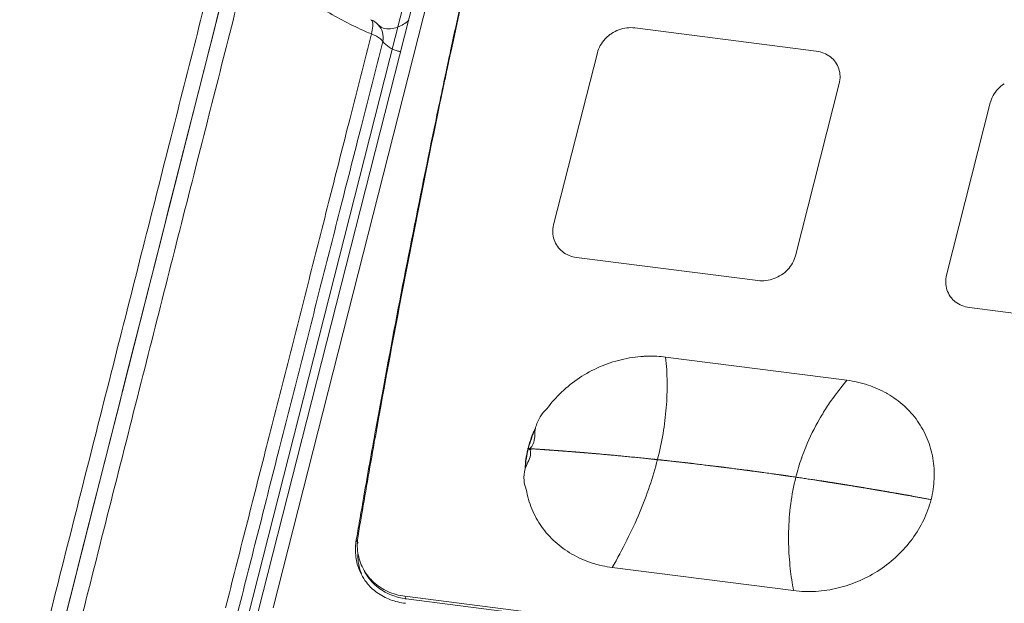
# Model space of a CAD drawing. Header units: millimetres. Extents: x -473 to 23648, y -382 to 1866.
# Tile 139 of 256: x 5688 to 5735, y 657 to 684. Entities that reach past the tile are written whole.
import ezdxf

# ---------------------------------------------------------------- set-up
doc = ezdxf.new("R2010")
doc.units = ezdxf.units.MM
doc.header["$LTSCALE"] = 80
doc.layers.get('0').update_dxf_attribs({"linetype": 'CONTINUOUS'})

msp = doc.modelspace()

# ---------------------------------------------------------------- linework, layer by layer
at = {"linetype": 'Continuous', "lineweight": 0}
for p, q in [((5723.247376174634, 751.1603125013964), (5699.052211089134, 656.010563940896)), ((5723.660525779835, 751.1636085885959), (5699.529321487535, 656.266787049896)), ((5724.365220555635, 751.3405643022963), (5700.234016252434, 656.4437427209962)), ((5697.805313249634, 685.0005942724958), (5690.414037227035, 655.8610983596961)), ((5705.321631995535, 683.776112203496), (5705.183936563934, 683.8960313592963)), ((5705.184440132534, 683.8952712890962), (5705.186838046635, 683.892749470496)), ((5705.414200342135, 683.7287032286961), (5705.321631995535, 683.776112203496)), ((5705.414329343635, 683.7286433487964), (5705.421282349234, 683.7268600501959)), ((5725.811401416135, 682.6539735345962), (5717.273622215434, 683.7439068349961)), ((5715.507235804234, 682.5750383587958), (5713.446696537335, 674.4718942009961)), ((5708.281940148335, 681.204323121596), (5708.383056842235, 681.6807295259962)), ((5708.383056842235, 681.6807295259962), (5708.398024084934, 681.7510756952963)), ((5708.227621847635, 680.9475669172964), (5708.256624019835, 681.084730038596)), ((5708.278960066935, 681.0768670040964), (5708.249312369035, 680.9359422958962)), ((5708.256624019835, 681.084730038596), (5708.281940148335, 681.204323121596)), ((5724.830402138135, 673.0186498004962), (5726.890941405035, 681.1217939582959)), ((5708.123069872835, 680.4516951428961), (5708.148233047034, 680.5712412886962)), ((5708.171690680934, 680.5661231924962), (5708.147731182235, 680.4517185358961)), ((5708.148233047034, 680.5712412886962), (5708.177142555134, 680.708427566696)), ((5708.201242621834, 680.7070668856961), (5708.171690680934, 680.5661231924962)), ((5708.177142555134, 680.708427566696), (5708.202377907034, 680.8280408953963)), ((5708.225275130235, 680.8215529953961), (5708.201242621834, 680.7070668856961)), ((5708.202377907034, 680.8280408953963), (5708.227621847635, 680.9475669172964)), ((5708.249312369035, 680.9359422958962), (5708.225275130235, 680.8215529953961)), ((5708.044016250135, 680.0752863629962), (5708.069098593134, 680.1948524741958)), ((5708.069098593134, 680.1948524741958), (5708.097915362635, 680.3320617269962)), ((5708.147731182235, 680.4517185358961), (5708.094320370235, 680.1962546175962)), ((5708.097915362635, 680.3320617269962), (5708.123069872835, 680.4516951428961)), ((5734.005757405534, 680.213516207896), (5731.945218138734, 672.1103720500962)), ((5714.526236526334, 672.9397146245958), (5723.064015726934, 671.8497813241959)), ((5741.562537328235, 669.488259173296), (5733.024758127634, 670.5781924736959)), ((5727.257937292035, 667.1583274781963), (5718.720158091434, 668.2482607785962)), ((5712.362737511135, 663.9344727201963), (5712.254323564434, 663.941510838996)), ((5712.358724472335, 663.8710011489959), (5712.254323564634, 663.941510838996)), ((5704.312781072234, 660.2755434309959), (5704.254863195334, 659.9359630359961)), ((5704.362875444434, 660.5682236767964), (5704.312781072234, 660.2755434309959)), ((5704.153789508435, 659.6433748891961), (5704.189094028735, 659.8494082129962)), ((5704.189094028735, 659.8494082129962), (5704.205761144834, 659.9465140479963)), ((5704.254863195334, 659.9359630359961), (5704.238536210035, 659.840003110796)), ((5704.153789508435, 659.6433748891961), (5704.234945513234, 659.4879953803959)), ((5724.739500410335, 657.2544846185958), (5716.201721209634, 658.3444179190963)), ((5706.442524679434, 656.9874619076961), (5759.778563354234, 650.1785806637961)), ((5706.442524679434, 656.9874619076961), (5706.508018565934, 656.8620687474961)), ((5706.508018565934, 656.8620687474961), (5727.775935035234, 654.1470055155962))]:
    msp.add_line(p, q, dxfattribs=at)
for centre, radius, start, end in [((6257.560780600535, 565.4171933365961), 561.3267763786, 166.2279070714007, 167.9443063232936), ((6262.563681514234, 563.8042004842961), 566.5783656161, 167.5189175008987, 167.8907222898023), ((5710.681072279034, 697.5990777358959), 15.2859756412, 238.4471893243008, 246.507120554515), ((5704.459439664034, 683.2034218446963), 1.0021684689, 43.46069772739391, 67.70392989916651), ((5710.458209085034, 697.1099184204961), 14.7485248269, 246.5436144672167, 247.7336566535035), ((5717.090595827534, 682.079706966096), 1.6748456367, 126.3042847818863, 131.5320529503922), ((5717.073503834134, 682.0988840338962), 1.649157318, 131.5292851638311, 136.8879527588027), ((5735.585380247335, 679.7234257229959), 1.6684312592, 123.4646223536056, 136.8520109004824), ((6251.260356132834, 566.7598541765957), 554.8848162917, 168.2037293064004, 169.8063524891), ((6260.234573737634, 564.3000057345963), 564.1970643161, 168.1585809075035, 168.3365179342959), ((6257.288849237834, 564.899058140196), 561.1910573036, 168.3356160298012, 169.5189165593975), ((5733.086069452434, 671.7842058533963), 1.1832363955, 215.1969472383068, 223.8946582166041), ((5733.113336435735, 671.8100111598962), 1.2207771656, 223.8801352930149, 231.8530701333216), ((5718.018279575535, 662.4426063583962), 5.8500366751, 92.78220923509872, 93.32305851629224), ((5718.016558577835, 662.4806022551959), 5.8120020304, 91.14570021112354, 92.78344483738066), ((5718.016703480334, 662.6967600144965), 5.5958921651, 82.77829230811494, 91.19143664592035), ((5737.068945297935, 658.788541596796), 12.8960921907, 139.5324547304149, 140.463924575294), ((6254.177714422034, 565.483625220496), 558.0254926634, 169.5198267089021, 169.7305186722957), ((5736.990237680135, 658.8537000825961), 12.7939134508, 140.4645934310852, 140.8874524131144), ((5726.820567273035, 662.4866352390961), 4.6677105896, 60.0281362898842, 60.38377815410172), ((5726.825425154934, 662.4950709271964), 4.6579761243, 59.83703127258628, 60.02806230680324), ((5735.515367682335, 659.8350868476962), 11.0195931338, 149.948219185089, 157.7270661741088), ((5735.877055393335, 659.6312326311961), 11.4347478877, 149.0658088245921, 149.9716496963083), ((5717.250932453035, 662.6822083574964), 5.1685798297, 154.4371546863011, 165.6591877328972), ((5717.276387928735, 662.658246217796), 5.18342537, 154.95577334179, 165.6661905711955), ((5713.592605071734, 664.7163951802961), 1.0223900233, 168.7183306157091, 169.7783425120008), ((6247.236150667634, 567.499862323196), 550.7931670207, 169.8862526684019, 170.2719732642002), ((6252.513854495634, 565.782985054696), 556.3349157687, 169.8256222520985, 170.1536213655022), ((5716.891439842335, 662.773636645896), 4.79755443, 166.5280450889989, 177.4531792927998), ((5716.934655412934, 662.7456608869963), 4.8306897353, 165.667263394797, 176.6796093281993), ((5717.035410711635, 662.7441664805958), 4.9444318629, 165.9561180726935, 166.584612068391), ((5717.042565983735, 662.7423859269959), 4.951805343, 165.7366221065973, 165.9562222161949), ((5712.264089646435, 664.0924405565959), 0.1512453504, 266.2977715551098, 269.7362165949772), ((5712.264062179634, 664.0883474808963), 0.1471521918, 269.7395738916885, 272.8987595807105), ((5735.223217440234, 659.9623697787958), 10.701000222, 157.7648441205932, 160.4583666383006), ((5735.237727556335, 659.9571709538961), 10.7164135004, 160.4581214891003, 160.7927500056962), ((5737.412184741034, 659.7654329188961), 12.9064426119, 181.1046901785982, 181.3454941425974), ((5738.234082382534, 659.7991991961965), 13.7289141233, 181.4058321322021, 186.3308737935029), ((5716.877360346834, 663.6400390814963), 5.3385477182, 257.7880125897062, 262.7292279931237), ((5706.540435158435, 659.1346568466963), 2.4214791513, 201.3004230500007, 207.5891634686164), ((5706.688838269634, 658.939144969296), 2.4629434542, 195.939093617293, 199.1379498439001), ((5706.655726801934, 658.9277401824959), 2.4279230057, 199.1398594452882, 201.4705946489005), ((5706.541726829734, 659.1344800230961), 2.4225421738, 207.5713086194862, 217.8295507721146), ((5706.513601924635, 659.3671545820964), 2.3054229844, 207.5904135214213, 211.0340454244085), ((5706.537618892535, 659.3812472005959), 2.3332676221, 211.026519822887, 212.0503828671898), ((5739.587432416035, 659.9502529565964), 15.0906677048, 186.3342864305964, 190.2904435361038), ((5706.879532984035, 659.7725349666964), 2.9340818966, 260.8446764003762, 262.7256625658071)]:
    msp.add_arc(centre, radius, start, end, dxfattribs=at)
for points, start_tangent, end_tangent in [([(5693.036164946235, 748.4219931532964), (5685.105240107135, 716.4412329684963), (5677.073866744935, 682.266545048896), (5669.026577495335, 645.891007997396)], (-0.246442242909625, -0.9691574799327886), (-0.2093964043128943, -0.9778308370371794)), ([(5689.754830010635, 656.2151363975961), (5692.617140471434, 667.5064448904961), (5695.281425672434, 678.0133004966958), (5697.750671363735, 687.7476710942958)], (0.2456877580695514, 0.969349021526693), (0.2459170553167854, 0.9692908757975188)), ([(5698.523516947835, 687.8304640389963), (5697.892378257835, 685.3436792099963), (5690.411639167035, 655.8516677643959)], (-0.2460077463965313, -0.9692678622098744), (-0.2457411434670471, -0.9693354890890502)), ([(5691.190095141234, 655.8753697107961), (5694.026938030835, 667.0621899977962), (5696.666663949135, 677.4669626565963), (5699.114324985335, 687.1111867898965)], (0.2457433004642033, 0.9693349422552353), (0.2460395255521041, 0.9692597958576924)), ([(5704.897265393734, 684.074501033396), (5704.836571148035, 684.1243033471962)], (-0.6186814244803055, 0.7856419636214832), (-0.8996301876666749, 0.4366526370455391)), ([(5704.869790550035, 683.4610905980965), (5704.932832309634, 683.833373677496), (5704.897265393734, 684.074501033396)], (0.2562262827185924, 0.966616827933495), (-0.6186814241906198, 0.7856419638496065)), ([(5705.186703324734, 683.8926231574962), (5705.383394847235, 683.5503718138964)], (0.6839735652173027, -0.729506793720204), (0.2900337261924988, -0.9570164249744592)), ([(5705.421314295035, 683.7269930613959), (5706.094109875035, 683.7764168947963), (5706.628516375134, 684.1023689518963)], (0.9723489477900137, -0.2335327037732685), (0.7603337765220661, 0.6495325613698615)), ([(5697.996353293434, 656.4387289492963), (5698.968882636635, 660.261822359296), (5699.929685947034, 664.0389355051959), (5700.924960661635, 667.9516826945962), (5701.927870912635, 671.8945621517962), (5702.911386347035, 675.7612923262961), (5703.862376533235, 679.5002319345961), (5704.869807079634, 683.4611548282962)], (0.2465346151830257, 0.969133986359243), (0.246492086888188, 0.9691448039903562)), ([(5705.106701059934, 683.3489878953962), (5704.869790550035, 683.4610905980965)], (-0.870913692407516, 0.4914359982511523), (-0.9336282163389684, 0.3582434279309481)), ([(5705.401071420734, 683.0988399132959), (5705.288935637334, 683.2247322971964), (5705.106701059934, 683.3489878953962)], (-0.5361559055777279, 0.8441189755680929), (-0.8709136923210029, 0.4914359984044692)), ([(5705.383394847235, 683.5503718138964), (5705.401071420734, 683.0988399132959)], (0.2900337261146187, -0.9570164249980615), (-0.2207273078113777, -0.9753355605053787)), ([(5717.273622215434, 683.7439068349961), (5716.893630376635, 683.7449047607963), (5716.516130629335, 683.6537986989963), (5716.166848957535, 683.4767973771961), (5716.098964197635, 683.4294382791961)], (-0.9924704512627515, 0.122484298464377), (-0.805837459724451, -0.5921367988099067)), ([(5698.532202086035, 656.074844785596), (5699.503846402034, 659.8982438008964), (5700.463874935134, 663.6756294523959), (5701.458435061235, 667.5886315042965), (5702.460701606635, 671.5317432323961), (5703.443648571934, 675.3986805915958), (5704.394139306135, 679.1378034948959), (5705.400809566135, 683.0978098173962)], (0.2462909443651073, 0.9691959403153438), (0.2463766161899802, 0.9691741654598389)), ([(5705.400809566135, 683.0978098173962), (5706.072044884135, 682.6631606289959), (5706.238000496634, 682.6296889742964)], (0.6910946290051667, -0.7227642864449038), (0.9921836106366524, -0.1247865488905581)), ([(5715.869588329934, 683.2259631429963), (5715.644606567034, 682.9183899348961), (5715.507235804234, 682.5750383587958)], (-0.68331241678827, -0.7301261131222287), (-0.2507367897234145, -0.9680552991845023)), ([(5708.398024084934, 681.7510756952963), (5708.592091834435, 682.6592475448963)], (0.2081694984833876, 0.9780927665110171), (0.2097753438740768, 0.9777496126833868)), ([(5708.614043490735, 682.6572449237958), (5708.420902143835, 681.7490750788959)], (-0.2088323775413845, -0.9779514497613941), (-0.207204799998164, -0.9782975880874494)), ([(5726.890941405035, 681.1217939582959), (5726.931339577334, 681.4775250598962), (5726.872012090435, 681.8213932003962), (5726.717002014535, 682.1299643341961), (5726.476873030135, 682.3822098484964), (5726.167989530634, 682.5609396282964), (5725.811401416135, 682.6539735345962)], (0.2421451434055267, 0.9702400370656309), (-0.9914110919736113, 0.1307824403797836)), ([(5708.420902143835, 681.7490750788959), (5708.278960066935, 681.0768670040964)], (-0.2072048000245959, -0.9782975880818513), (-0.2059994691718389, -0.9785521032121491)), ([(5734.368109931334, 680.8644409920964), (5734.143128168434, 680.5568677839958), (5734.005757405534, 680.213516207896)], (-0.68331241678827, -0.7301261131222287), (-0.2507367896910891, -0.9680552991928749)), ([(5713.446696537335, 674.4718942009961), (5713.406298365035, 674.1161630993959), (5713.465625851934, 673.7722949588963), (5713.620635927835, 673.4637238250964), (5713.860764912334, 673.2114783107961), (5714.169648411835, 673.0327485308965), (5714.526236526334, 672.9397146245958)], (-0.2421451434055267, -0.9702400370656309), (0.9914110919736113, -0.1307824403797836)), ([(5723.064015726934, 671.8497813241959), (5723.444007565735, 671.8487833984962), (5723.821507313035, 671.9398894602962), (5724.170788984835, 672.1168907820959), (5724.468049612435, 672.3677250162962), (5724.693031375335, 672.6752982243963), (5724.830402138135, 673.0186498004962)], (0.9924704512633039, -0.1224842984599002), (0.2507367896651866, 0.9680552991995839)), ([(5731.945218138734, 672.1103720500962), (5731.904819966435, 671.754640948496), (5731.964147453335, 671.4107728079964), (5732.119157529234, 671.1022016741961)], (-0.2421451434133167, -0.9702400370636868), (0.5759200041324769, -0.8175060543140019)), ([(5732.359286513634, 670.8499561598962), (5732.668170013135, 670.6712263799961), (5733.024758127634, 670.5781924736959)], (0.7863160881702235, -0.6178244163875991), (0.9914110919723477, -0.1307824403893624)), ([(5717.679177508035, 668.2828066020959), (5716.627642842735, 668.1262122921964), (5715.609367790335, 667.7834730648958), (5714.661989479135, 667.2688594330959), (5713.822560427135, 666.6010993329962), (5713.122494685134, 665.8067862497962)], (-0.9983187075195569, -0.05796342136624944), (-0.5904065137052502, -0.8071060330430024)), ([(5718.720158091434, 668.2482607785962), (5718.788649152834, 667.0647848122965), (5718.747627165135, 665.8657361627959), (5718.597092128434, 664.6511148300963), (5718.337044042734, 663.4209208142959), (5717.967482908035, 662.1751541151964), (5717.488408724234, 660.9138147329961), (5716.899821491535, 659.6369026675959), (5716.201721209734, 658.3444179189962)], (0.1047633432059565, -0.9944971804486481), (-0.5009555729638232, -0.8654730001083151)), ([(5729.127293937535, 666.5445330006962), (5728.251530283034, 666.9329234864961), (5727.257937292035, 667.1583274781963)], (-0.8693542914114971, 0.4941893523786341), (-0.9919497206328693, 0.126632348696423)), ([(5727.063334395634, 666.9246859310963), (5726.441098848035, 666.090804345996), (5726.068805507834, 665.5093014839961)], (-0.6308433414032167, -0.775910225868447), (-0.5140400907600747, -0.8577661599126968)), ([(5731.216250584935, 661.5403356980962), (5731.361323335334, 662.5192274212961), (5731.300971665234, 663.4860555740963), (5731.036198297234, 664.4035760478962), (5730.578472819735, 665.236960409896), (5729.944161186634, 665.9534926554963), (5729.165877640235, 666.5223558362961)], (0.2464457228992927, 0.969156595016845), (-0.8645996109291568, 0.5024614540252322)), ([(5713.122494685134, 665.8067862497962), (5712.812332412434, 665.434620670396), (5712.588291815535, 664.9124549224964)], (-0.7652159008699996, -0.6437737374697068), (-0.2900373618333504, -0.9570153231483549)), ([(5704.927471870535, 664.0565423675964), (5705.091713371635, 664.9673621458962)], (0.1766433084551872, 0.9842749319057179), (0.1782775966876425, 0.98398023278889)), ([(5705.134265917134, 664.9609383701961), (5705.001717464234, 664.2207612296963)], (-0.1769433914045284, -0.984221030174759), (-0.1756015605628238, -0.9844613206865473)), ([(5712.586441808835, 664.897825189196), (5712.509011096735, 664.2403360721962), (5712.271503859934, 663.9413835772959)], (-0.1775202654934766, -0.9841171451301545), (-0.9987157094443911, -0.05066489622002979)), ([(5712.341831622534, 663.9108052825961), (5712.310334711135, 663.9277362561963), (5712.254323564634, 663.941510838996)], (-0.8145695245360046, 0.5800659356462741), (-0.9926999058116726, 0.1206105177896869)), ([(5712.379423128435, 663.8676663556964), (5712.378549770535, 663.8693017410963), (5712.351287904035, 663.903361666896), (5712.341831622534, 663.9108052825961)], (-0.4644875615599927, 0.8855796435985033), (-0.8145695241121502, 0.5800659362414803)), ([(5716.738702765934, 663.5819287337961), (5716.486096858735, 663.6054737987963), (5716.359793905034, 663.6172463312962), (5716.233490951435, 663.6290188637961), (5716.170339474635, 663.634905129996), (5716.107187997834, 663.640791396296), (5716.075612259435, 663.6437345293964), (5716.044107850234, 663.6465761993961), (5715.981170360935, 663.6521580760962), (5715.855295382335, 663.6633218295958), (5715.729420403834, 663.6744855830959), (5715.603545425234, 663.685649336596), (5715.477670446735, 663.6968130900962), (5715.414732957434, 663.7023949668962), (5715.383301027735, 663.7051350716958), (5715.351942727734, 663.7077735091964), (5715.289226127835, 663.7130503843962), (5715.226509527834, 663.7183272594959), (5715.163792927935, 663.7236041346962), (5715.101076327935, 663.7288810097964), (5715.038359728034, 663.7341578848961), (5714.975643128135, 663.739434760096), (5714.944284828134, 663.7420731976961), (5714.912926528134, 663.7447116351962), (5714.881568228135, 663.7473500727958), (5714.850209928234, 663.7499885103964), (5714.818851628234, 663.752626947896), (5714.803172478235, 663.7539461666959), (5714.787493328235, 663.7552653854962), (5714.771814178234, 663.7565846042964), (5714.763974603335, 663.7572442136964), (5714.756135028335, 663.7579038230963), (5714.748295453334, 663.7585634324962), (5714.740455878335, 663.7592230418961), (5714.736536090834, 663.7595528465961), (5714.732616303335, 663.759882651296), (5714.730656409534, 663.7600475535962), (5714.728696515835, 663.7602124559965), (5714.726736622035, 663.7603773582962), (5714.725756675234, 663.7604598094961), (5714.725266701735, 663.7605010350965), (5714.724776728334, 663.760542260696), (5714.724126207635, 663.7605935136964), (5714.723475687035, 663.7606447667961), (5714.722174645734, 663.7607472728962), (5714.719572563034, 663.7609522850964), (5714.716970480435, 663.7611572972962), (5714.714368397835, 663.761362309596), (5714.709164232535, 663.7617723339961), (5714.703960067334, 663.7621823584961), (5714.693551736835, 663.7630024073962), (5714.683143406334, 663.7638224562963), (5714.672735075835, 663.7646425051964), (5714.662326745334, 663.7654625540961), (5714.641510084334, 663.7671026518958), (5714.620693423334, 663.768742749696), (5714.599876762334, 663.7703828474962), (5714.558243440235, 663.7736630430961), (5714.516610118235, 663.776943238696), (5714.474976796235, 663.7802234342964), (5714.433343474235, 663.783503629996), (5714.391710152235, 663.7867838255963), (5714.308443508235, 663.7933442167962), (5714.225176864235, 663.799904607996), (5714.141910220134, 663.8064649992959), (5714.058643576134, 663.8130253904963), (5714.017010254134, 663.8163055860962), (5713.975376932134, 663.8195857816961), (5713.954560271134, 663.8212258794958), (5713.933743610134, 663.822865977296), (5713.912926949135, 663.8245060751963), (5713.892110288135, 663.8261461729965), (5713.871293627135, 663.8277862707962), (5713.860885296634, 663.8286063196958), (5713.855681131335, 663.8290163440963), (5713.850476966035, 663.8294263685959), (5713.845272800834, 663.8298363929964), (5713.842670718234, 663.8300414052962), (5713.840068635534, 663.830246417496), (5713.838767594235, 663.8303489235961), (5713.837466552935, 663.8304514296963), (5713.836816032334, 663.8305026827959), (5713.836275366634, 663.8305435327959), (5713.835303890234, 663.8306148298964), (5713.833360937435, 663.8307574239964), (5713.831417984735, 663.8309000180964), (5713.827532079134, 663.8311852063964), (5713.823646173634, 663.8314703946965), (5713.815874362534, 663.832040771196), (5713.808102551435, 663.8326111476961), (5713.800330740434, 663.8331815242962), (5713.784787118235, 663.8343222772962), (5713.769243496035, 663.8354630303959), (5713.753699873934, 663.836603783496), (5713.722612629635, 663.8388852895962), (5713.691525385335, 663.8411667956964), (5713.660438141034, 663.8434483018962), (5713.629350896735, 663.8457298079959), (5713.567176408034, 663.8502928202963), (5713.505001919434, 663.8548558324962), (5713.442827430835, 663.8594188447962), (5713.380652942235, 663.8639818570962), (5713.349565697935, 663.8662633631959), (5713.318478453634, 663.8685448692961), (5713.287391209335, 663.8708263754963), (5713.256303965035, 663.8731078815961), (5713.240760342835, 663.8742486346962), (5713.225216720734, 663.8753893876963), (5713.209673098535, 663.8765301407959), (5713.201901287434, 663.877100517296), (5713.194129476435, 663.877670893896), (5713.186357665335, 663.8782412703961), (5713.182471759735, 663.8785264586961), (5713.178585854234, 663.8788116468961), (5713.176642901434, 663.8789542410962), (5713.174699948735, 663.8790968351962), (5713.173728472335, 663.8791681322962), (5713.172612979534, 663.8792458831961), (5713.171425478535, 663.8793268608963), (5713.170237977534, 663.8794078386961), (5713.165487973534, 663.8797317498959), (5713.160737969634, 663.880055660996), (5713.155987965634, 663.8803795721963), (5713.151237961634, 663.8807034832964), (5713.141737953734, 663.8813513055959), (5713.122737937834, 663.8826469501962), (5713.103737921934, 663.883942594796), (5713.084737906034, 663.8852382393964), (5713.065737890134, 663.8865338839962), (5713.046737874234, 663.8878295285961), (5713.008737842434, 663.8904208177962), (5712.970737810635, 663.8930121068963), (5712.894737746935, 663.8981946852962), (5712.818737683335, 663.903377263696), (5712.742737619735, 663.9085598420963), (5712.666737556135, 663.9137424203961), (5712.590737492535, 663.918924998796), (5712.514737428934, 663.9241075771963), (5712.362737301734, 663.934472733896)], (-0.9956841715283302, 0.09280641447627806), (-0.9976830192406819, 0.06803376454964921)), ([(5712.098249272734, 662.9826969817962), (5712.355718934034, 663.6375091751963), (5712.342284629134, 663.8649538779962)], (0.2950637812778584, 0.9554775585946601), (-0.3452271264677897, 0.9385191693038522)), ([(5725.695979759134, 662.4698335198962), (5725.435023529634, 662.5083814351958), (5725.304545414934, 662.5276553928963), (5725.174067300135, 662.546929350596), (5725.043589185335, 662.5662033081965), (5724.913111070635, 662.5854772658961), (5724.782632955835, 662.6047512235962), (5724.652154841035, 662.6240251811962), (5724.586915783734, 662.633662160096), (5724.521676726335, 662.6432991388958), (5724.489057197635, 662.6481176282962), (5724.456437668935, 662.6529361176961), (5724.423818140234, 662.657754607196), (5724.391198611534, 662.6625730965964), (5724.358579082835, 662.6673915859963), (5724.342269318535, 662.669800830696), (5724.334114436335, 662.671005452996), (5724.325959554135, 662.6722100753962), (5724.317804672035, 662.6734146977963), (5724.313727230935, 662.6740170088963), (5724.309649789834, 662.6746193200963), (5724.307611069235, 662.6749204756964), (5724.305572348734, 662.6752216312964), (5724.304552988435, 662.6753722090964), (5724.303423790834, 662.6755317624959), (5724.301055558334, 662.6758598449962), (5724.296319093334, 662.676516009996), (5724.291582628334, 662.6771721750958), (5724.282109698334, 662.6784845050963), (5724.272636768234, 662.6797968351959), (5724.253690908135, 662.682421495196), (5724.234745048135, 662.685046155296), (5724.215799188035, 662.6876708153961), (5724.177907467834, 662.6929201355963), (5724.140015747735, 662.6981694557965), (5724.102124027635, 662.7034187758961), (5724.026340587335, 662.713917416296), (5723.950557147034, 662.7244160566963), (5723.874773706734, 662.7349146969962), (5723.798990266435, 662.745413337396), (5723.647423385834, 662.7664106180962), (5723.495856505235, 662.7874078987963), (5723.344289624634, 662.808405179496), (5723.268506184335, 662.8189038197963), (5723.192722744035, 662.8294024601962), (5723.116939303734, 662.839901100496), (5723.041155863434, 662.8503997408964), (5722.965372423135, 662.8608983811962), (5722.889588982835, 662.8713970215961), (5722.851697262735, 662.8766463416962), (5722.813805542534, 662.8818956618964), (5722.775913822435, 662.8871449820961), (5722.756967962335, 662.8897696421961), (5722.738022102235, 662.8923943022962), (5722.719076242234, 662.8950189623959), (5722.709603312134, 662.8963312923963), (5722.700130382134, 662.8976436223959), (5722.695393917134, 662.8982997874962), (5722.690657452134, 662.8989559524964), (5722.688289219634, 662.8992840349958), (5722.687163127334, 662.8994369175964), (5722.686153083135, 662.8995674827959), (5722.684132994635, 662.8998286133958), (5722.682112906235, 662.9000897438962), (5722.678072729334, 662.9006120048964), (5722.674032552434, 662.9011342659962), (5722.665952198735, 662.9021787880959), (5722.657871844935, 662.9032233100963), (5722.649791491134, 662.904267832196), (5722.633630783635, 662.9063568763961), (5722.601309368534, 662.9105349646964), (5722.568987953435, 662.9147130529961), (5722.536666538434, 662.918891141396), (5722.504345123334, 662.9230692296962), (5722.472023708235, 662.927247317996), (5722.407380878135, 662.9356034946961), (5722.342738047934, 662.9439596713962), (5722.278095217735, 662.9523158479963), (5722.213452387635, 662.9606720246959), (5722.084166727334, 662.977384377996), (5721.954881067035, 662.9940967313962), (5721.825595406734, 663.0108090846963), (5721.760952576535, 663.0191652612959), (5721.696309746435, 663.0275214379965), (5721.631666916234, 663.0358776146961), (5721.567024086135, 663.0442337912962), (5721.502381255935, 663.0525899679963), (5721.470059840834, 663.056768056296), (5721.437738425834, 663.0609461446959), (5721.405417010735, 663.0651242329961), (5721.389256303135, 663.0672132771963), (5721.373095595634, 663.0693023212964), (5721.356934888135, 663.0713913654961), (5721.340774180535, 663.0734804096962), (5721.332693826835, 663.0745249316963), (5721.324613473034, 663.0755694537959), (5721.320573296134, 663.0760917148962), (5721.316533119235, 663.0766139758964), (5721.312492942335, 663.0771362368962), (5721.310472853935, 663.0773973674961), (5721.309462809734, 663.0775279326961), (5721.308452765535, 663.077658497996), (5721.307280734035, 663.0777990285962), (5721.306108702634, 663.0779395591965), (5721.303764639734, 663.078220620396), (5721.299076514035, 663.0787827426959), (5721.294388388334, 663.0793448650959), (5721.289700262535, 663.0799069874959), (5721.280324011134, 663.0810312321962), (5721.270947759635, 663.0821554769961), (5721.252195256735, 663.0844039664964), (5721.233442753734, 663.0866524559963), (5721.214690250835, 663.0889009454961), (5721.195937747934, 663.0911494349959), (5721.158432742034, 663.0956464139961), (5721.120927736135, 663.1001433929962), (5721.083422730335, 663.1046403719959), (5721.008412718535, 663.1136343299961), (5720.933402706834, 663.1226282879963), (5720.858392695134, 663.1316222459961), (5720.783382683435, 663.1406162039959), (5720.708372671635, 663.1496101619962), (5720.558352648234, 663.1675980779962), (5720.408332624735, 663.1855859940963), (5720.258312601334, 663.2035739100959), (5720.108292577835, 663.2215618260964), (5720.033282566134, 663.2305557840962), (5719.958272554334, 663.239549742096), (5719.920767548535, 663.2440467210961), (5719.883262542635, 663.2485437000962), (5719.845757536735, 663.2530406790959), (5719.808252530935, 663.2575376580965), (5719.770747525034, 663.2620346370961), (5719.751995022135, 663.264283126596), (5719.742618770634, 663.2654073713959), (5719.733242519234, 663.2665316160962), (5719.723866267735, 663.2676558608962), (5719.719178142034, 663.2682179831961), (5719.714490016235, 663.2687801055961), (5719.712145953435, 663.2690611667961), (5719.709801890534, 663.269342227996), (5719.708629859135, 663.2694827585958), (5719.707573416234, 663.2696031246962), (5719.705576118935, 663.2698236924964), (5719.701581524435, 663.2702648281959), (5719.697586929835, 663.2707059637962), (5719.689597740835, 663.271588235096), (5719.681608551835, 663.2724705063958), (5719.665630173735, 663.2742350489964), (5719.649651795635, 663.275999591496), (5719.633673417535, 663.2777641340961), (5719.601716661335, 663.2812932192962), (5719.569759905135, 663.2848223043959), (5719.537803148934, 663.2883513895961), (5719.473889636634, 663.2954095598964), (5719.409976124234, 663.3024677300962), (5719.346062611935, 663.309525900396), (5719.282149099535, 663.3165840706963), (5719.218235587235, 663.3236422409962), (5719.154322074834, 663.330700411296), (5719.026495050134, 663.3448167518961), (5718.898668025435, 663.3589330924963), (5718.834754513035, 663.3659912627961), (5718.770841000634, 663.373049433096), (5718.706927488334, 663.3801076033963), (5718.643013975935, 663.387165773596), (5718.579100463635, 663.3942239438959), (5718.515186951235, 663.4012821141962), (5718.483230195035, 663.4048111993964), (5718.451273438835, 663.408340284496), (5718.419316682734, 663.4118693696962), (5718.403338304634, 663.4136339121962), (5718.387359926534, 663.4153984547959), (5718.371381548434, 663.4171629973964), (5718.363392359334, 663.4180452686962), (5718.355403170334, 663.418927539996), (5718.351408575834, 663.4193686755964), (5718.347413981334, 663.4198098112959), (5718.345416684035, 663.420030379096), (5718.344358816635, 663.420143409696), (5718.343182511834, 663.4202619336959), (5718.340829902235, 663.4204989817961), (5718.338477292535, 663.4207360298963), (5718.333772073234, 663.4212101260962), (5718.329066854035, 663.4216842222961), (5718.319656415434, 663.422632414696), (5718.310245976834, 663.4235806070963), (5718.300835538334, 663.4245287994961), (5718.282014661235, 663.4264251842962), (5718.244372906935, 663.4302179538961), (5718.206731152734, 663.4340107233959), (5718.169089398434, 663.4378034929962), (5718.131447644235, 663.4415962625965), (5718.093805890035, 663.4453890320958), (5718.018522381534, 663.4529745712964), (5717.943238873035, 663.460560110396), (5717.867955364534, 663.4681456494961), (5717.792671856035, 663.4757311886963), (5717.642104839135, 663.4909022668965), (5717.491537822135, 663.5060733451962), (5717.340970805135, 663.521244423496), (5717.190403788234, 663.5364155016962), (5717.039836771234, 663.5515865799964), (5716.738702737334, 663.5819287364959)], (-0.9892650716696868, 0.1461321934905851), (-0.994962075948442, 0.1002520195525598)), ([(5725.117845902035, 663.4827224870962), (5724.851212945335, 662.5960225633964), (5724.608127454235, 661.3336911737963), (5724.508480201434, 660.0226577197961), (5724.508140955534, 659.5166059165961)], (-0.3289863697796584, -0.9443346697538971), (0.01927759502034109, -0.9998141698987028)), ([(5712.158698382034, 662.0166229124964), (5712.051364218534, 662.442086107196), (5712.098624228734, 662.9868196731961)], (-0.4505629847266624, 0.8927446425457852), (0.2018522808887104, 0.9794159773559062)), ([(5715.748101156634, 658.4222938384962), (5715.208128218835, 658.5698219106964), (5714.741412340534, 658.751179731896), (5714.300910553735, 658.9762545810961), (5713.515497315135, 659.5492527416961), (5712.881185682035, 660.265784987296), (5712.629092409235, 660.6698063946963), (5712.423473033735, 661.0991382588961), (5712.158698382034, 662.0166229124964)], (-0.977348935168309, 0.211634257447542), (-0.170045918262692, 0.985436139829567)), ([(5728.039830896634, 662.0972544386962), (5727.996038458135, 662.1044915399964), (5727.974142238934, 662.1081100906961), (5727.952246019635, 662.1117286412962), (5727.930349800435, 662.1153471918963), (5727.908453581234, 662.118965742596), (5727.886557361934, 662.122584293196), (5727.864661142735, 662.1262028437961), (5727.853713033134, 662.128012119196), (5727.842764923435, 662.1298213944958), (5727.837290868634, 662.1307260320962), (5727.831816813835, 662.1316306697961), (5727.826342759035, 662.1325353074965), (5727.820868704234, 662.1334399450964), (5727.815394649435, 662.1343445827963), (5727.812657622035, 662.1347969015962), (5727.811289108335, 662.1350230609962), (5727.809920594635, 662.1352492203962), (5727.808552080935, 662.1354753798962), (5727.807867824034, 662.1355884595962), (5727.807183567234, 662.1357015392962), (5727.806841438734, 662.1357580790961), (5727.806499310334, 662.1358146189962), (5727.806328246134, 662.1358428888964), (5727.806043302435, 662.1358895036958), (5727.805359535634, 662.1360010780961), (5727.803992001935, 662.1362242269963), (5727.802624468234, 662.1364473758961), (5727.799889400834, 662.1368936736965), (5727.797154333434, 662.137339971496), (5727.791684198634, 662.1382325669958), (5727.786214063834, 662.1391251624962), (5727.780743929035, 662.1400177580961), (5727.769803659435, 662.1418029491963), (5727.758863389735, 662.1435881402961), (5727.747923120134, 662.1453733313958), (5727.726042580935, 662.1489437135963), (5727.704162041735, 662.1525140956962), (5727.682281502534, 662.1560844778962), (5727.660400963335, 662.1596548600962), (5727.616639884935, 662.1667956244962), (5727.572878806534, 662.1739363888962), (5727.529117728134, 662.1810771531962), (5727.485356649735, 662.1882179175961), (5727.397834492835, 662.2024994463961), (5727.354073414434, 662.2096402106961), (5727.310341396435, 662.2166951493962), (5727.266623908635, 662.2237071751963), (5727.222906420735, 662.230719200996), (5727.179188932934, 662.2377312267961), (5727.135471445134, 662.2447432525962), (5727.091753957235, 662.2517552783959), (5727.048036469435, 662.2587673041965), (5727.026177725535, 662.2622733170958), (5727.004318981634, 662.2657793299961), (5726.982460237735, 662.2692853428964), (5726.960601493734, 662.2727913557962), (5726.938742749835, 662.2762973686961), (5726.927813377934, 662.2780503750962), (5726.916884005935, 662.2798033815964), (5726.905954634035, 662.281556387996), (5726.900489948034, 662.2824328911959), (5726.895025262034, 662.2833093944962), (5726.889560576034, 662.284185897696), (5726.884095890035, 662.2850624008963), (5726.881363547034, 662.2855006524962), (5726.878631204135, 662.2859389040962), (5726.877265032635, 662.2861580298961), (5726.875898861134, 662.2863771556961), (5726.874532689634, 662.2865962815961), (5726.873849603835, 662.286705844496), (5726.873508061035, 662.2867606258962), (5726.873166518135, 662.286815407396), (5726.872995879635, 662.2868424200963), (5726.872825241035, 662.286869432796), (5726.872483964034, 662.2869234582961), (5726.871801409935, 662.2870315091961), (5726.871118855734, 662.2871395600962), (5726.870436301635, 662.2872476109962), (5726.869071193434, 662.2874637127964), (5726.867706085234, 662.2876798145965), (5726.864975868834, 662.2881120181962), (5726.862245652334, 662.288544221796), (5726.859515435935, 662.2889764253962), (5726.856785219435, 662.2894086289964), (5726.851324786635, 662.2902730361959), (5726.845864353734, 662.2911374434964), (5726.840403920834, 662.2920018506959), (5726.829483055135, 662.2937306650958), (5726.818562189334, 662.2954594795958), (5726.807641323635, 662.2971882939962), (5726.796720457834, 662.2989171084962), (5726.785799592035, 662.3006459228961), (5726.763957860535, 662.3041035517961), (5726.742116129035, 662.3075611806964), (5726.720274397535, 662.3110188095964), (5726.698432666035, 662.3144764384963), (5726.687511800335, 662.3162052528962), (5726.676590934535, 662.3179340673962), (5726.671130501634, 662.3187984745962), (5726.665670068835, 662.3196628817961), (5726.660209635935, 662.3205272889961), (5726.654749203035, 662.3213916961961), (5726.649288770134, 662.3222561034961), (5726.646558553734, 662.3226883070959), (5726.645193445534, 662.322904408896), (5726.643828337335, 662.3231205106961), (5726.642463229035, 662.3233366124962), (5726.641780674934, 662.3234446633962), (5726.641098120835, 662.3235527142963), (5726.640756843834, 662.3236067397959), (5726.640415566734, 662.3236607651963), (5726.640244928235, 662.3236877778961), (5726.639960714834, 662.323732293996), (5726.639278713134, 662.3238388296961), (5726.637914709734, 662.3240519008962), (5726.636550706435, 662.3242649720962), (5726.633822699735, 662.3246911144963), (5726.631094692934, 662.3251172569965), (5726.625638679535, 662.3259695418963), (5726.620182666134, 662.326821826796), (5726.614726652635, 662.3276741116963), (5726.603814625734, 662.3293786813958), (5726.592902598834, 662.3310832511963), (5726.581990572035, 662.3327878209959), (5726.560166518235, 662.336196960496), (5726.538342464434, 662.339606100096), (5726.516518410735, 662.3430152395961), (5726.494694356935, 662.3464243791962), (5726.451046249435, 662.3532426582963), (5726.407398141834, 662.3600609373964), (5726.363750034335, 662.366879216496), (5726.320101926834, 662.3736974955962), (5726.276453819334, 662.3805157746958), (5726.232805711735, 662.3873340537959), (5726.210981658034, 662.390743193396), (5726.189157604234, 662.3941523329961), (5726.178245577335, 662.3958569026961), (5726.172738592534, 662.3967118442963), (5726.167129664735, 662.397572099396), (5726.155911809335, 662.3992926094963), (5726.144693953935, 662.4010131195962), (5726.122258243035, 662.4044541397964), (5726.099822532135, 662.4078951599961), (5726.054951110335, 662.4147772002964), (5726.010079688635, 662.4216592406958), (5725.965208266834, 662.4285412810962), (5725.875465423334, 662.4423053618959), (5725.695979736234, 662.4698335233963)], (-0.9866181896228, 0.1630476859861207), (-0.9884419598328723, 0.1515997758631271)), ([(5731.216250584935, 661.5403356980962), (5731.040194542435, 661.5726039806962), (5730.864138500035, 661.6048722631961), (5730.776110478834, 661.6210064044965), (5730.732105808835, 661.6290314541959), (5730.688119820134, 661.6369724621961), (5730.600147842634, 661.6528544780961), (5730.512175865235, 661.668736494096), (5730.424203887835, 661.684618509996), (5730.336231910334, 661.7005005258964), (5730.292245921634, 661.7084415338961), (5730.248280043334, 661.7162982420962), (5730.160368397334, 661.7319273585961), (5730.116412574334, 661.7397419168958), (5730.072456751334, 661.747556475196), (5730.028500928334, 661.7553710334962), (5729.984545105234, 661.7631855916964), (5729.962567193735, 661.767092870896), (5729.940589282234, 661.7710001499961), (5729.918611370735, 661.7749074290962), (5729.896633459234, 661.7788147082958), (5729.874655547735, 661.7827219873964), (5729.863666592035, 661.7846756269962), (5729.852677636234, 661.786629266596), (5729.841688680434, 661.7885829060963), (5729.836194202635, 661.789559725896), (5729.830699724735, 661.7905365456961), (5729.825205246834, 661.7915133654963), (5729.819710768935, 661.792490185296), (5729.816963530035, 661.7929785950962), (5729.814216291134, 661.793467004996), (5729.812842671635, 661.7937112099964), (5729.811469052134, 661.7939554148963), (5729.810095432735, 661.7941996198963), (5729.809408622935, 661.7943217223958), (5729.809065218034, 661.7943827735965), (5729.808721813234, 661.7944438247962), (5729.808207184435, 661.794533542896), (5729.807692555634, 661.7946232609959), (5729.806663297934, 661.7948026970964), (5729.804604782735, 661.7951615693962), (5729.802546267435, 661.795520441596), (5729.800487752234, 661.7958793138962), (5729.796370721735, 661.7965970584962), (5729.792253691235, 661.7973148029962), (5729.784019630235, 661.7987502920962), (5729.775785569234, 661.8001857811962), (5729.767551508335, 661.8016212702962), (5729.759317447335, 661.8030567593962), (5729.742849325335, 661.8059277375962), (5729.726381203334, 661.8087987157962), (5729.709913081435, 661.8116696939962), (5729.676976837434, 661.8174116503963), (5729.644040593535, 661.8231536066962), (5729.611104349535, 661.8288955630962), (5729.578168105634, 661.8346375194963), (5729.545231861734, 661.8403794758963), (5729.479359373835, 661.8518633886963), (5729.413486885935, 661.8633473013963), (5729.347614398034, 661.8748312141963), (5729.281741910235, 661.8863151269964), (5729.248805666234, 661.8920570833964), (5729.215869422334, 661.8977990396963), (5729.199401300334, 661.9006700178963), (5729.182933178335, 661.9035409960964), (5729.166465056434, 661.9064119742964), (5729.149996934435, 661.9092829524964), (5729.133528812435, 661.9121539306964), (5729.125294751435, 661.9135894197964), (5729.121177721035, 661.9143071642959), (5729.117060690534, 661.9150249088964), (5729.112943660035, 661.9157426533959), (5729.110885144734, 661.9161015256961), (5729.108826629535, 661.9164603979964), (5729.107797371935, 661.916639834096), (5729.106768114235, 661.9168192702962), (5729.106253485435, 661.9169089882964), (5729.105853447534, 661.9169779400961), (5729.105167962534, 661.9170950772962), (5729.103796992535, 661.9173293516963), (5729.102426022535, 661.9175636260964), (5729.099684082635, 661.9180321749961), (5729.096942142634, 661.9185007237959), (5729.091458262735, 661.9194378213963), (5729.085974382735, 661.9203749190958), (5729.080490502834, 661.9213120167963), (5729.069522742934, 661.9231862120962), (5729.058554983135, 661.9250604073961), (5729.047587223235, 661.9269346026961), (5729.025651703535, 661.9306829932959), (5729.003716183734, 661.9344313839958), (5728.981780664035, 661.9381797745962), (5728.959845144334, 661.9419281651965), (5728.915974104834, 661.9494249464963), (5728.872103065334, 661.956921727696), (5728.828232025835, 661.9644185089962), (5728.784360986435, 661.9719152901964), (5728.762425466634, 661.9756636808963), (5728.740489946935, 661.9794120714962), (5728.718554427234, 661.9831604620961), (5728.696618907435, 661.9869088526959), (5728.685651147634, 661.9887830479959), (5728.674683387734, 661.9906572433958), (5728.663715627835, 661.9925314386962), (5728.658231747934, 661.9934685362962), (5728.652747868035, 661.9944056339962), (5728.647263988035, 661.9953427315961), (5728.644522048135, 661.9958112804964), (5728.641780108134, 661.9962798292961), (5728.640409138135, 661.9965141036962), (5728.639038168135, 661.9967483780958), (5728.638352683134, 661.9968655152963), (5728.637539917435, 661.9970025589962), (5728.635787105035, 661.9972965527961), (5728.632281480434, 661.9978845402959), (5728.628775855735, 661.9984725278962), (5728.621764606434, 661.9996485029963), (5728.614753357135, 662.0008244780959), (5728.600730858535, 662.003176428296), (5728.586708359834, 662.0055283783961), (5728.572685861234, 662.0078803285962), (5728.558663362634, 662.0102322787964), (5728.544640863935, 662.012584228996), (5728.516595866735, 662.0172881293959), (5728.488550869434, 662.0219920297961), (5728.432460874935, 662.0313998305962), (5728.376370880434, 662.0408076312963), (5728.320280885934, 662.0502154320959), (5728.264190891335, 662.0596232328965), (5728.208100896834, 662.0690310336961), (5728.152010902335, 662.0784388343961), (5728.039830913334, 662.0972544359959)], (-0.9836151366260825, 0.1802810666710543), (-0.9862238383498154, 0.1654162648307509)), ([(5731.216250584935, 661.5403356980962), (5730.870011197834, 660.5871249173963), (5730.337207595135, 659.6960189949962), (5729.637125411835, 658.9016720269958), (5728.797669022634, 658.2338859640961), (5727.850290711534, 657.7192723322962), (5726.841013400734, 657.378712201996)], (-0.2464457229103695, -0.9691565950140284), (-0.9717227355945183, -0.2361248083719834)), ([(5704.205761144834, 659.9465140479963), (5704.373864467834, 660.9202008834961)], (0.1692524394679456, 0.985572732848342), (0.1710057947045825, 0.9852700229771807)), ([(5704.238536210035, 659.840003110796), (5704.230303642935, 659.032937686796), (5704.470349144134, 658.299403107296)], (-0.1676459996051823, -0.9858472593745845), (0.4631371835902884, -0.8862866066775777)), ([(5704.284370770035, 658.2550349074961), (5704.125607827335, 658.927068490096), (5704.153789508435, 659.6433748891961)], (-0.363253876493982, 0.9316901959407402), (0.16870625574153, 0.9856663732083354)), ([(5704.320584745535, 658.2627828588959), (5704.234870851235, 658.7178757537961), (5704.223143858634, 658.9868255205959)], (-0.2746852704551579, 0.9615341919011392), (0.00715769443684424, 0.9999743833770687)), ([(5704.535843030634, 658.1740099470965), (5704.544036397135, 658.1584755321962), (5705.026785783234, 657.5336707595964), (5705.701338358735, 657.088404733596), (5706.412687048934, 656.8758314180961)], (0.4631371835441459, -0.88628660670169), (0.9872584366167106, -0.1591250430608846)), ([(5704.559983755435, 658.1430642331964), (5704.961291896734, 657.6590639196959), (5705.635844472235, 657.2137978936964), (5706.442524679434, 656.9874619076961)], (0.5306593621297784, -0.847585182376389), (0.9919497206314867, -0.1266323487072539)), ([(5706.475364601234, 656.6568493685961), (5705.757121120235, 656.8277698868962), (5705.128614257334, 657.1652744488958), (5704.628309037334, 657.6486997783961)], (-0.9938835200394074, 0.1104334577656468), (-0.613548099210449, 0.7896573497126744)), ([(5726.841013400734, 657.378712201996), (5725.781643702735, 657.2200064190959), (5724.739500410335, 657.2544846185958)], (-0.9717227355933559, -0.2361248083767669), (-0.9919497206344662, 0.1266323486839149))]:
    msp.add_spline(points, degree=3, dxfattribs=dict(at, start_tangent=start_tangent, end_tangent=end_tangent))

doc.saveas('drawing.dxf')
